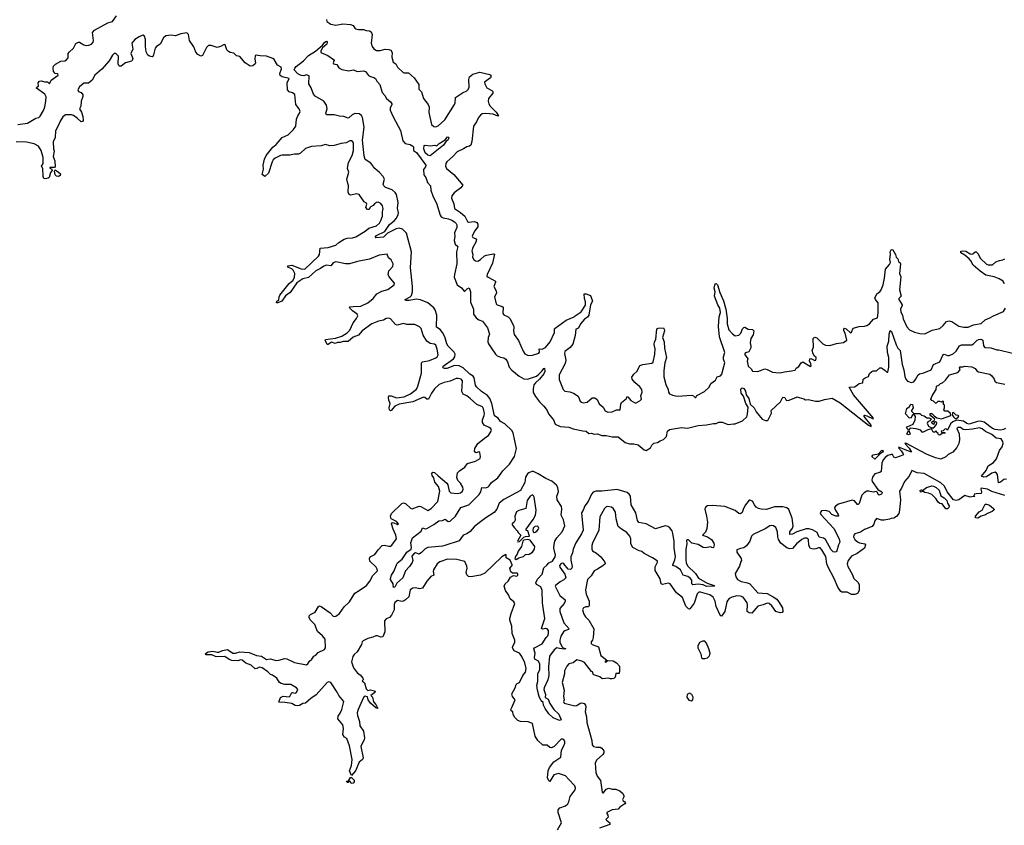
# Model space of a CAD drawing. Extents: x 2029826 to 2248070, y 228728 to 402406.
# Tile 151 of 256: x 2099325 to 2110691, y 308307 to 317604. Entities that reach past the tile are written whole.
import ezdxf

# ---------------------------------------------------------------- set-up
doc = ezdxf.new("R2010")
doc.units = 0

msp = doc.modelspace()

# ---------------------------------------------------------------- linework, layer by layer
at = {"layer": '0CON10XD'}
for points in [[(2099305, 316395), (2099415, 316409), (2099511, 316469), (2099545, 316477), (2099561, 316489), (2099599, 316555), (2099615, 316600), (2099627, 316665), (2099629, 316715), (2099615, 316745), (2099520, 316815), (2099522, 316825), (2099542, 316838), (2099540, 316875), (2099555, 316894), (2099575, 316898), (2099615, 316886), (2099645, 316887), (2099665, 316868), (2099675, 316873), (2099690, 316905), (2099768, 316965), (2099765, 316978), (2099735, 316983), (2099716, 317005), (2099710, 317045), (2099714, 317066), (2099740, 317090), (2099800, 317125), (2099845, 317129), (2099865, 317141), (2099886, 317165), (2099886, 317214), (2099895, 317230), (2099946, 317275), (2099975, 317329), (2100005, 317344), (2100015, 317346), (2100064, 317315), (2100095, 317307), (2100125, 317310), (2100155, 317323), (2100173, 317345), (2100178, 317365), (2100165, 317455), (2100188, 317485), (2100343, 317567), (2100395, 317585), (2100443, 317647)], [(2102865, 317605), (2102871, 317585), (2102915, 317554), (2102975, 317542), (2103055, 317555), (2103145, 317550), (2103176, 317536), (2103192, 317505), (2103207, 317497), (2103235, 317490), (2103295, 317492), (2103325, 317478), (2103365, 317475), (2103382, 317465), (2103395, 317435), (2103383, 317335), (2103394, 317295), (2103415, 317266), (2103445, 317247), (2103485, 317249), (2103545, 317263), (2103585, 317262), (2103611, 317251), (2103626, 317226), (2103622, 317172), (2103637, 317115), (2103666, 317096), (2103687, 317055), (2103750, 316995), (2103765, 316990), (2103812, 316992), (2103880, 316935), (2103932, 316855), (2103934, 316804), (2103965, 316772), (2103985, 316694), (2104040, 316625), (2104051, 316595), (2104047, 316535), (2104080, 316395), (2104105, 316370), (2104125, 316368), (2104155, 316379), (2104231, 316449), (2104343, 316625), (2104351, 316645), (2104356, 316705), (2104435, 316761), (2104487, 316783), (2104502, 316798), (2104512, 316825), (2104509, 316915), (2104519, 316945), (2104554, 316976), (2104635, 316998), (2104752, 316972), (2104765, 316965), (2104769, 316955), (2104761, 316935), (2104691, 316885), (2104694, 316864), (2104718, 316818), (2104775, 316788), (2104786, 316775), (2104785, 316755), (2104738, 316695), (2104733, 316665), (2104739, 316635), (2104755, 316608), (2104826, 316536), (2104854, 316495), (2104845, 316490), (2104792, 316512), (2104705, 316521), (2104665, 316516), (2104645, 316504), (2104621, 316475), (2104597, 316425), (2104563, 316375), (2104543, 316197), (2104533, 316155), (2104516, 316144), (2104485, 316138), (2104448, 316112), (2104375, 316081), (2104326, 316025), (2104254, 315965), (2104244, 315945), (2104240, 315915), (2104251, 315885), (2104335, 315819), (2104442, 315695), (2104416, 315665), (2104340, 315605), (2104315, 315572), (2104311, 315545), (2104335, 315478), (2104346, 315425), (2104415, 315378), (2104463, 315335), (2104495, 315274), (2104505, 315269), (2104575, 315276), (2104602, 315262), (2104614, 315245), (2104612, 315215), (2104575, 315163), (2104550, 315105), (2104555, 315090), (2104585, 315080), (2104597, 315065), (2104592, 315035), (2104557, 314975), (2104546, 314935), (2104554, 314895), (2104553, 314865), (2104568, 314835), (2104585, 314822), (2104615, 314818), (2104645, 314835), (2104692, 314878), (2104712, 314888), (2104794, 314904), (2104805, 314897), (2104781, 314795), (2104722, 314665), (2104719, 314645), (2104731, 314631), (2104817, 314585), (2104818, 314575), (2104800, 314525), (2104827, 314477), (2104830, 314450), (2104806, 314405), (2104827, 314327), (2104835, 314312), (2104896, 314296), (2104905, 314288), (2104902, 314215), (2104915, 314200), (2104965, 314176), (2104983, 314155), (2105025, 314075), (2105029, 314055), (2105024, 314014), (2105033, 313973), (2105082, 313902), (2105135, 313779), (2105158, 313748), (2105195, 313728), (2105245, 313731), (2105316, 313755), (2105326, 313766), (2105320, 313805), (2105355, 313802), (2105395, 313822), (2105448, 313885), (2105497, 313993), (2105499, 314035), (2105505, 314046), (2105633, 314137), (2105724, 314175), (2105736, 314185), (2105805, 314232), (2105855, 314309), (2105857, 314347), (2105843, 314385), (2105841, 314439), (2105865, 314441), (2105915, 314421), (2105937, 314355), (2105914, 314315), (2105894, 314195), (2105878, 314172), (2105845, 314149), (2105800, 314095), (2105776, 314044), (2105745, 314032), (2105739, 313961), (2105709, 313861), (2105679, 313821), (2105619, 313775), (2105614, 313753), (2105628, 313675), (2105623, 313635), (2105553, 313505), (2105553, 313453), (2105600, 313335), (2105619, 313319), (2105675, 313310), (2105716, 313296), (2105770, 313260), (2105795, 313203), (2105809, 313189), (2105831, 313181), (2105875, 313190), (2105935, 313240), (2105965, 313241), (2105990, 313220), (2106015, 313171), (2106062, 313132), (2106082, 313092), (2106115, 313073), (2106165, 313080), (2106215, 313102), (2106255, 313100), (2106264, 313166), (2106272, 313185), (2106328, 313232), (2106335, 313250), (2106345, 313250), (2106379, 313209), (2106435, 313180), (2106485, 313204), (2106504, 313225), (2106496, 313264), (2106510, 313305), (2106505, 313335), (2106485, 313369), (2106425, 313416), (2106396, 313455), (2106392, 313478), (2106415, 313512), (2106451, 313549), (2106485, 313612), (2106520, 313625), (2106621, 313639), (2106639, 313651), (2106657, 313743), (2106662, 313805), (2106648, 313855), (2106654, 313885), (2106668, 313912)], [(2102385, 309724), (2102315, 309730), (2102335, 309783), (2102365, 309796), (2102435, 309788), (2102448, 309802), (2102465, 309839), (2102475, 309841), (2102505, 309833), (2102519, 309841), (2102536, 309875), (2102522, 309895), (2102455, 309931), (2102385, 309931), (2102345, 309942), (2102326, 309956), (2102293, 310005), (2102245, 310038), (2102219, 310048), (2102189, 310078), (2102125, 310123), (2102095, 310132), (2102064, 310115), (2102045, 310113), (2101997, 310157), (2101935, 310177), (2101892, 310212), (2101875, 310215), (2101845, 310205), (2101775, 310208), (2101745, 310219), (2101695, 310257), (2101595, 310250), (2101545, 310275), (2101478, 310275), (2101467, 310285), (2101469, 310291), (2101502, 310308), (2101555, 310316), (2101605, 310305), (2101625, 310304), (2101665, 310323), (2101725, 310337), (2101785, 310294), (2101815, 310295), (2101865, 310310), (2101975, 310300), (2102058, 310268), (2102115, 310259), (2102175, 310221), (2102215, 310227), (2102285, 310209), (2102317, 310213), (2102386, 310234), (2102409, 310229), (2102496, 310186), (2102635, 310161), (2102651, 310169), (2102669, 310201), (2102696, 310225), (2102721, 310259), (2102745, 310272), (2102770, 310300), (2102844, 310335), (2102854, 310355), (2102850, 310455), (2102819, 310495), (2102761, 310545), (2102733, 310625), (2102679, 310679), (2102665, 310705), (2102666, 310723), (2102681, 310739), (2102735, 310768), (2102775, 310834), (2102785, 310840), (2102805, 310834), (2102908, 310758), (2102945, 310721), (2102955, 310716), (2102975, 310720), (2103015, 310751), (2103072, 310828), (2103131, 310885), (2103194, 310986), (2103245, 311015), (2103329, 311075), (2103366, 311125), (2103400, 311190), (2103456, 311245), (2103453, 311265), (2103439, 311285), (2103368, 311355), (2103363, 311385), (2103370, 311405), (2103425, 311434), (2103462, 311485), (2103511, 311535), (2103535, 311540), (2103585, 311530), (2103605, 311530), (2103621, 311539), (2103675, 311615), (2103667, 311657), (2103635, 311726), (2103617, 311785), (2103625, 311798), (2103635, 311800), (2103685, 311778), (2103698, 311785), (2103674, 311815), (2103614, 311844), (2103604, 311875), (2103616, 311905), (2103735, 312020), (2103755, 312027), (2103779, 312019), (2103835, 311967), (2103855, 311959), (2103935, 311991), (2103955, 311987), (2104035, 311940), (2104075, 311964), (2104153, 312045), (2104174, 312165), (2104159, 312219), (2104116, 312266), (2104105, 312318), (2104086, 312345), (2104084, 312366), (2104095, 312382), (2104115, 312378), (2104155, 312341), (2104256, 312255), (2104268, 312235), (2104284, 312165), (2104303, 312145), (2104375, 312135), (2104415, 312145), (2104437, 312163), (2104446, 312185), (2104440, 312210), (2104415, 312254), (2104384, 312285), (2104370, 312320), (2104379, 312375), (2104402, 312398), (2104465, 312439), (2104496, 312484), (2104585, 312510), (2104639, 312541), (2104646, 312565), (2104635, 312609), (2104625, 312616), (2104595, 312607), (2104582, 312612), (2104575, 312625), (2104579, 312655), (2104615, 312712), (2104705, 312786), (2104737, 312805), (2104769, 312855), (2104772, 312865), (2104763, 312885), (2104745, 312899), (2104686, 312925), (2104668, 312955), (2104667, 312985), (2104687, 313035), (2104690, 313060), (2104679, 313115), (2104666, 313135), (2104602, 313162), (2104525, 313234), (2104485, 313263), (2104445, 313282), (2104430, 313315), (2104436, 313436), (2104420, 313455), (2104385, 313464), (2104365, 313462), (2104295, 313431), (2104224, 313416), (2104166, 313394), (2104115, 313343), (2104078, 313295), (2104045, 313225), (2104026, 313225), (2104003, 313243), (2103985, 313247), (2103865, 313195), (2103705, 313169), (2103654, 313146), (2103615, 313096), (2103605, 313091), (2103595, 313102), (2103589, 313125), (2103600, 313175), (2103588, 313215), (2103583, 313247), (2103588, 313262), (2103615, 313262), (2103675, 313241), (2103765, 313253), (2103835, 313285), (2103905, 313342), (2103921, 313375), (2103963, 313525), (2103964, 313645), (2103976, 313655), (2104055, 313671), (2104127, 313703), (2104145, 313715), (2104154, 313735), (2104143, 313803), (2104129, 313849), (2104115, 313859), (2104065, 313867), (2104024, 313894), (2103983, 313963), (2103959, 314039), (2103941, 314061), (2103885, 314085), (2103795, 314086), (2103755, 314098), (2103681, 314079), (2103665, 314086), (2103605, 314152), (2103585, 314158), (2103555, 314154), (2103524, 314136), (2103466, 314126), (2103390, 314095), (2103278, 314012), (2103236, 313964), (2103175, 313939), (2103115, 313892), (2103060, 313890), (2103025, 313878), (2102995, 313878), (2102965, 313869), (2102925, 313881), (2102885, 313856), (2102875, 313857), (2102851, 313905), (2102855, 313915), (2102971, 313929), (2103045, 313953), (2103105, 313989), (2103135, 314022), (2103174, 314105), (2103214, 314155), (2103228, 314185), (2103220, 314205), (2103165, 314243), (2103136, 314275), (2103131, 314285), (2103138, 314292), (2103175, 314293), (2103265, 314298), (2103342, 314335), (2103404, 314385), (2103448, 314442), (2103505, 314473), (2103575, 314490), (2103646, 314545), (2103652, 314565), (2103589, 314635), (2103578, 314665), (2103588, 314705), (2103631, 314755), (2103638, 314788), (2103615, 314832), (2103582, 314855), (2103568, 314898), (2103475, 314886), (2103365, 314841), (2103225, 314814), (2103133, 314787), (2103085, 314786), (2102975, 314811), (2102945, 314798), (2102915, 314762), (2102865, 314772), (2102835, 314759), (2102798, 314732), (2102745, 314707), (2102660, 314630), (2102595, 314613), (2102525, 314567), (2102447, 314455), (2102392, 314418), (2102351, 314355), (2102305, 314336), (2102288, 314338), (2102292, 314355), (2102315, 314367), (2102320, 314405), (2102329, 314425), (2102435, 314558), (2102482, 314598), (2102498, 314632), (2102500, 314675), (2102483, 314713), (2102468, 314728), (2102429, 314745), (2102421, 314755), (2102422, 314765), (2102467, 314773), (2102575, 314730), (2102615, 314727), (2102776, 314874), (2102785, 314895), (2102795, 314966), (2102885, 314977), (2102975, 315003), (2103008, 315032), (2103070, 315070), (2103105, 315082), (2103165, 315085), (2103205, 315098), (2103314, 315165), (2103355, 315199), (2103445, 315227), (2103477, 315255), (2103495, 315285), (2103513, 315335), (2103512, 315385), (2103520, 315425), (2103515, 315455), (2103495, 315484), (2103465, 315499), (2103444, 315496), (2103420, 315480), (2103405, 315458), (2103371, 315439), (2103358, 315415), (2103340, 315415), (2103320, 315435), (2103332, 315475), (2103328, 315485), (2103301, 315501), (2103245, 315587), (2103215, 315594), (2103145, 315580), (2103128, 315588), (2103118, 315615), (2103119, 315689), (2103112, 315712), (2103100, 315765), (2103124, 315845), (2103111, 315885), (2103112, 315915), (2103122, 315955), (2103164, 316035), (2103179, 316095), (2103178, 316175), (2103170, 316195), (2103155, 316206), (2103135, 316206), (2103095, 316184), (2103035, 316176), (2102957, 316153), (2102905, 316149), (2102855, 316164), (2102805, 316149), (2102695, 316140), (2102625, 316118), (2102565, 316063), (2102545, 316053), (2102497, 316053), (2102445, 316039), (2102355, 316042), (2102335, 316037), (2102275, 316006), (2102253, 315985), (2102239, 315962), (2102197, 315833), (2102155, 315794), (2102126, 315816), (2102141, 315879), (2102135, 315925), (2102152, 315995), (2102171, 316035), (2102248, 316132), (2102285, 316162), (2102355, 316243), (2102425, 316277), (2102487, 316335), (2102512, 316375), (2102520, 316455), (2102534, 316495), (2102556, 316524), (2102561, 316545), (2102553, 316575), (2102514, 316625), (2102502, 316742), (2102475, 316761), (2102435, 316770), (2102418, 316795), (2102413, 316875), (2102434, 316925), (2102354, 316944), (2102331, 316961), (2102329, 316985), (2102348, 317038), (2102345, 317055), (2102300, 317080), (2102263, 317145), (2102248, 317158), (2102175, 317184), (2102102, 317188), (2102056, 317194), (2102045, 317186), (2102041, 317149), (2102047, 317107), (2102042, 317095), (2102015, 317071), (2101985, 317069), (2101928, 317108), (2101865, 317178), (2101826, 317186), (2101799, 317219), (2101755, 317226), (2101735, 317237), (2101717, 317257), (2101697, 317315), (2101685, 317318), (2101645, 317294), (2101605, 317282), (2101535, 317308), (2101506, 317305), (2101483, 317285), (2101435, 317192), (2101415, 317184), (2101383, 317203), (2101358, 317228), (2101335, 317291), (2101285, 317365), (2101274, 317435), (2101255, 317451), (2101185, 317442), (2101125, 317416), (2101075, 317426), (2101013, 317417), (2100985, 317396), (2100948, 317322), (2100905, 317295), (2100888, 317275), (2100866, 317184), (2100853, 317177), (2100825, 317182), (2100805, 317196), (2100785, 317235), (2100778, 317295), (2100778, 317375), (2100765, 317413), (2100745, 317426), (2100705, 317408), (2100655, 317375), (2100621, 317335), (2100630, 317265), (2100610, 317215), (2100631, 317155), (2100625, 317133), (2100615, 317125), (2100545, 317108), (2100495, 317068), (2100475, 317068), (2100462, 317095), (2100464, 317185), (2100436, 317215), (2100415, 317214), (2100396, 317195), (2100359, 317131), (2100275, 317035), (2100192, 316965), (2100163, 316907), (2100118, 316872), (2100065, 316870)], [(2108242, 311852), (2108202, 311952), (2108179, 311969), (2108135, 311981), (2108037, 311983), (2107945, 311951), (2107885, 311954), (2107855, 311962), (2107828, 311978), (2107806, 312005), (2107785, 312047), (2107755, 312060), (2107745, 312060), (2107705, 312006), (2107680, 311965), (2107663, 311917), (2107645, 311901), (2107625, 311906), (2107585, 311939), (2107465, 311985), (2107323, 311997), (2107265, 311993), (2107245, 311983), (2107232, 311955), (2107255, 311875), (2107265, 311805), (2107258, 311732), (2107240, 311690), (2107208, 311655), (2107265, 311636), (2107311, 311605), (2107336, 311564), (2107340, 311545), (2107335, 311513), (2107325, 311510), (2107295, 311522), (2107245, 311508), (2107215, 311515), (2107155, 311546), (2107083, 311563), (2107045, 311600), (2107030, 311600), (2107024, 311595), (2107026, 311556), (2107015, 311495), (2107013, 311375), (2107018, 311335), (2107033, 311303), (2107125, 311215), (2107160, 311160), (2107260, 311100), (2107342, 311075), (2107346, 311065), (2107255, 311063), (2107215, 311081), (2107155, 311089), (2107094, 311084), (2107085, 311095), (2107082, 311135), (2107070, 311155), (2107038, 311178), (2106985, 311193), (2106953, 311255), (2106899, 311295), (2106866, 311305), (2106864, 311314), (2106889, 311371), (2106896, 311406), (2106878, 311505), (2106881, 311585), (2106866, 311676), (2106857, 311705), (2106831, 311741), (2106807, 311757), (2106775, 311762), (2106665, 311730), (2106555, 311785), (2106473, 311803), (2106458, 311825), (2106437, 311915), (2106383, 312005), (2106377, 312105), (2106360, 312130), (2106337, 312147), (2106222, 312182), (2106045, 312164), (2105975, 312164), (2105945, 312153), (2105925, 312129), (2105888, 312045), (2105848, 311995), (2105830, 311945), (2105809, 311915), (2105828, 311715), (2105811, 311669), (2105745, 311568), (2105714, 311495), (2105707, 311453), (2105689, 311405), (2105686, 311366), (2105701, 311295), (2105699, 311275), (2105682, 311258), (2105655, 311263), (2105605, 311325), (2105595, 311331), (2105575, 311327), (2105557, 311305), (2105559, 311285), (2105619, 311205), (2105628, 311165), (2105605, 311140), (2105563, 311117), (2105510, 311075), (2105507, 311065), (2105561, 310961), (2105620, 310910), (2105623, 310895), (2105612, 310868), (2105562, 310808), (2105561, 310775), (2105605, 310645), (2105669, 310575), (2105661, 310565), (2105617, 310553), (2105601, 310539), (2105572, 310488), (2105560, 310445), (2105562, 310422), (2105582, 310372), (2105597, 310357), (2105628, 310345), (2105615, 310338), (2105555, 310346), (2105525, 310356), (2105495, 310334), (2105442, 310258), (2105429, 310135), (2105434, 310035), (2105422, 309985), (2105380, 309895), (2105376, 309875), (2105395, 309815), (2105391, 309781), (2105425, 309764), (2105444, 309714), (2105492, 309642), (2105549, 309589), (2105577, 309525), (2105555, 309516), (2105485, 309547), (2105435, 309594), (2105390, 309655), (2105371, 309695), (2105366, 309726), (2105345, 309745), (2105321, 309795), (2105302, 309868), (2105295, 309925), (2105307, 309965), (2105308, 310055), (2105328, 310105), (2105329, 310165), (2105315, 310200), (2105272, 310225), (2105268, 310245), (2105276, 310295), (2105261, 310345), (2105266, 310355), (2105357, 310403), (2105401, 310475), (2105421, 310495), (2105429, 310521), (2105428, 310555), (2105415, 310573), (2105395, 310578), (2105362, 310572), (2105348, 310578), (2105388, 310692), (2105372, 310795), (2105361, 310875), (2105357, 311015), (2105339, 311059), (2105292, 311085), (2105282, 311105), (2105303, 311147), (2105356, 311205), (2105375, 311280), (2105411, 311308), (2105435, 311337), (2105475, 311357), (2105505, 311405), (2105510, 311425), (2105492, 311505), (2105493, 311547), (2105502, 311585), (2105525, 311625), (2105588, 311695), (2105619, 311765), (2105603, 311833), (2105574, 311885), (2105583, 311955), (2105578, 311985), (2105531, 312065), (2105527, 312105), (2105544, 312156), (2105536, 312206), (2105522, 312232), (2105469, 312279), (2105398, 312308), (2105311, 312365), (2105255, 312391), (2105235, 312391), (2105204, 312376), (2105188, 312362), (2105165, 312325), (2105155, 312265), (2105105, 312171), (2104915, 312067), (2104860, 312025), (2104833, 311957), (2104804, 311916), (2104705, 311856), (2104615, 311786), (2104570, 311750), (2104525, 311697), (2104485, 311670), (2104445, 311655), (2104399, 311591), (2104232, 311538), (2104205, 311530), (2104035, 311514), (2104004, 311496), (2103965, 311457), (2103935, 311436), (2103895, 311451), (2103875, 311441), (2103853, 311415), (2103862, 311365), (2103855, 311339), (2103824, 311295), (2103777, 311245), (2103746, 311165), (2103680, 311100), (2103656, 311055), (2103642, 311052), (2103636, 311095), (2103605, 311143), (2103604, 311155), (2103617, 311195), (2103646, 311245), (2103675, 311315), (2103688, 311335), (2103741, 311379), (2103795, 311458), (2103845, 311495), (2103848, 311515), (2103842, 311568), (2103860, 311625), (2103960, 311700), (2103975, 311739), (2104005, 311730), (2104025, 311734), (2104105, 311778), (2104165, 311819), (2104205, 311826), (2104235, 311839), (2104272, 311812), (2104295, 311818), (2104355, 311875), (2104416, 311974), (2104509, 312005), (2104630, 312125), (2104647, 312155), (2104660, 312205), (2104705, 312203), (2104732, 312215), (2104745, 312226), (2104770, 312265), (2104845, 312318), (2104901, 312399), (2104980, 312475), (2105037, 312565), (2105059, 312655), (2105041, 312745), (2105022, 312835), (2105006, 312865), (2104925, 312939), (2104875, 312969), (2104850, 313005), (2104805, 313033), (2104775, 313175), (2104754, 313234), (2104725, 313266), (2104655, 313313), (2104597, 313367), (2104586, 313385), (2104570, 313470), (2104559, 313489), (2104521, 313515), (2104445, 313585), (2104398, 313608), (2104345, 313612), (2104255, 313580), (2104229, 313579), (2104214, 313585), (2104210, 313595), (2104215, 313605), (2104331, 313689), (2104350, 313715), (2104351, 313745), (2104342, 313768), (2104270, 313835), (2104255, 313864), (2104232, 313945), (2104205, 313995), (2104178, 314028), (2104135, 314055), (2104141, 314195), (2104120, 314255), (2104105, 314278), (2104035, 314337), (2103952, 314372), (2103902, 314378), (2103822, 314362), (2103780, 314365), (2103774, 314374), (2103833, 314407), (2103847, 314423), (2103859, 314465), (2103861, 314525), (2103837, 314745), (2103848, 314925), (2103789, 315139), (2103745, 315188), (2103705, 315199), (2103670, 315190), (2103570, 315140), (2103524, 315095), (2103436, 315086), (2103427, 315095), (2103444, 315115), (2103540, 315160), (2103595, 315240), (2103649, 315281), (2103675, 315315), (2103695, 315355), (2103699, 315375), (2103688, 315428), (2103694, 315495), (2103674, 315585), (2103661, 315611), (2103625, 315642), (2103548, 315668), (2103528, 315685), (2103520, 315705), (2103535, 315765), (2103522, 315795), (2103480, 315840), (2103425, 315888), (2103377, 315947), (2103315, 315990), (2103303, 316033), (2103284, 316215), (2103302, 316362), (2103281, 316475), (2103270, 316500), (2103245, 316519), (2103195, 316522), (2103162, 316508), (2103125, 316471), (2103115, 316468), (2103065, 316487), (2103015, 316489), (2102955, 316506), (2102866, 316506), (2102861, 316525), (2102875, 316575), (2102868, 316618), (2102835, 316665), (2102735, 316722), (2102715, 316744), (2102688, 316818), (2102661, 316865), (2102668, 316955), (2102635, 316968), (2102605, 316958), (2102575, 316959), (2102535, 316978), (2102495, 317025), (2102500, 317045), (2102515, 317065), (2102601, 317129), (2102658, 317192), (2102740, 317240), (2102821, 317309), (2102847, 317345), (2102865, 317355), (2102876, 317345), (2102870, 317320), (2102820, 317280), (2102802, 317245), (2102802, 317225), (2102881, 317191), (2102946, 317145), (2102956, 317134), (2102943, 317105), (2102948, 317095), (2102985, 317086), (2103010, 317050), (2103045, 317030), (2103125, 317014), (2103175, 317024), (2103225, 317005), (2103293, 317013), (2103318, 317008), (2103352, 316962), (2103375, 316948), (2103415, 316938), (2103431, 316925), (2103446, 316895), (2103482, 316855), (2103508, 316765), (2103539, 316729), (2103558, 316695), (2103606, 316655), (2103620, 316635), (2103620, 316625), (2103601, 316585), (2103601, 316561), (2103635, 316484), (2103720, 316325), (2103748, 316205), (2103775, 316177), (2103834, 316164), (2103864, 316145), (2103870, 316135), (2103870, 316095), (2103905, 316072), (2104015, 315925), (2104009, 315905), (2103985, 315875), (2103990, 315815), (2104014, 315784), (2104032, 315725), (2104067, 315687), (2104070, 315635), (2104098, 315558), (2104135, 315485), (2104177, 315347), (2104191, 315331), (2104215, 315316), (2104275, 315307), (2104315, 315292), (2104345, 315272), (2104365, 315251), (2104373, 315235), (2104372, 315205), (2104346, 315145), (2104349, 315105), (2104342, 315055), (2104353, 315015), (2104381, 314985), (2104366, 314925), (2104371, 314785), (2104344, 314665), (2104342, 314632), (2104374, 314544), (2104425, 314508), (2104455, 314470), (2104465, 314472), (2104495, 314501), (2104515, 314508), (2104530, 314465), (2104528, 314345), (2104562, 314265), (2104565, 314205), (2104595, 314163), (2104625, 314142), (2104666, 314126), (2104725, 314048), (2104749, 313975), (2104731, 313935), (2104729, 313885), (2104735, 313862), (2104769, 313819)], [(2100065, 316870), (2100015, 316831), (2099997, 316795), (2100005, 316774), (2100035, 316763), (2100056, 316736), (2100054, 316716), (2100033, 316665), (2100032, 316608), (2100017, 316575), (2100038, 316538), (2100056, 316486), (2100059, 316441), (2100051, 316429), (2100035, 316424), (2099988, 316468), (2099945, 316499), (2099925, 316505), (2099855, 316505), (2099825, 316485), (2099793, 316435), (2099775, 316385), (2099740, 316320), (2099735, 316245), (2099710, 316195), (2099716, 316115), (2099724, 316085), (2099713, 316025), (2099732, 315975), (2099736, 315904), (2099725, 315898), (2099675, 315900), (2099675, 315890), (2099698, 315878), (2099700, 315865), (2099681, 315839), (2099665, 315783), (2099655, 315774), (2099625, 315769), (2099605, 315772), (2099596, 315795), (2099594, 315885), (2099577, 315915), (2099596, 315944), (2099597, 316015), (2099574, 316094), (2099544, 316145), (2099493, 316173), (2099405, 316192), (2099285, 316195)], [(2104065, 316034), (2104035, 316041), (2104005, 316069), (2103990, 316115), (2103995, 316154), (2104005, 316158), (2104065, 316148), (2104116, 316156), (2104142, 316148), (2104168, 316175), (2104235, 316218), (2104265, 316252), (2104275, 316250), (2104277, 316235), (2104266, 316215), (2104249, 316201), (2104218, 316155), (2104065, 316034)], [(2099775, 315794), (2099749, 315799), (2099735, 315815), (2099728, 315855), (2099735, 315870), (2099775, 315846), (2099796, 315825), (2099794, 315805), (2099775, 315794)], [(2106668, 313912), (2106681, 314035), (2106696, 314044), (2106755, 314050), (2106765, 314032), (2106768, 314015), (2106744, 313935), (2106766, 313886), (2106767, 313815), (2106790, 313705), (2106771, 313645), (2106760, 313555), (2106762, 313482), (2106784, 313394), (2106810, 313335), (2106813, 313305), (2106827, 313287), (2106860, 313270), (2106915, 313259), (2107085, 313270), (2107103, 313263), (2107123, 313243), (2107130, 313245), (2107141, 313269), (2107230, 313315), (2107285, 313364), (2107305, 313404), (2107356, 313445), (2107377, 313483), (2107416, 313495), (2107429, 313515), (2107455, 313603), (2107465, 313645), (2107450, 313685), (2107448, 313715), (2107464, 313765), (2107404, 313945), (2107392, 314065), (2107400, 314175), (2107416, 314225), (2107407, 314275), (2107384, 314314), (2107345, 314415), (2107352, 314465), (2107341, 314505), (2107354, 314555), (2107365, 314560), (2107379, 314545), (2107406, 314455), (2107450, 314360), (2107476, 314265), (2107490, 314155), (2107492, 314095), (2107512, 314025), (2107555, 313978), (2107585, 313956), (2107625, 313962), (2107648, 313988), (2107669, 314035), (2107685, 314053), (2107695, 314055), (2107735, 314033), (2107785, 314028), (2107798, 314015), (2107791, 313969), (2107766, 313925), (2107758, 313875), (2107766, 313836), (2107763, 313817), (2107740, 313770), (2107705, 313759), (2107692, 313745), (2107729, 313689), (2107724, 313665), (2107734, 313605), (2107767, 313575), (2107785, 313548), (2107846, 313546), (2107925, 313574), (2107955, 313569), (2108015, 313537), (2108055, 313532), (2108105, 313529), (2108155, 313542), (2108235, 313551), (2108275, 313560), (2108288, 313582), (2108318, 313602), (2108346, 313644), (2108365, 313654), (2108455, 313600), (2108462, 313608), (2108459, 313635), (2108442, 313665), (2108445, 313689), (2108456, 313694), (2108505, 313670), (2108514, 313676), (2108520, 313695), (2108519, 313705), (2108500, 313720), (2108485, 313748), (2108473, 313787), (2108490, 313825), (2108484, 313925), (2108494, 313936), (2108505, 313939), (2108525, 313931), (2108595, 313864), (2108625, 313849), (2108675, 313844), (2108755, 313866), (2108835, 313878), (2108873, 313907), (2108852, 313985), (2108837, 314015), (2108837, 314033), (2108845, 314044), (2108865, 314036), (2108915, 313991), (2108925, 313998), (2108945, 314044), (2109016, 314064), (2109075, 314066), (2109102, 314075), (2109133, 314095), (2109181, 314149), (2109225, 314164), (2109235, 314220), (2109233, 314335), (2109203, 314375), (2109197, 314395), (2109224, 314445), (2109255, 314462), (2109270, 314485), (2109293, 314545), (2109307, 314623), (2109320, 314725), (2109365, 314779), (2109376, 314804), (2109369, 314835), (2109378, 314895), (2109372, 314925), (2109385, 314947), (2109395, 314952), (2109405, 314947), (2109434, 314894), (2109443, 314865), (2109461, 314845), (2109470, 314815), (2109487, 314797), (2109491, 314785), (2109482, 314675), (2109498, 314635), (2109480, 314485), (2109499, 314415), (2109475, 314385), (2109473, 314375), (2109510, 314315), (2109511, 314305), (2109492, 314265), (2109495, 314228), (2109514, 314195), (2109525, 314153), (2109565, 314061), (2109595, 314026), (2109655, 313999), (2109715, 313984), (2109775, 313979), (2109858, 314022), (2109945, 314039), (2109985, 314075), (2110025, 314121), (2110055, 314130), (2110085, 314121), (2110165, 314069), (2110225, 314054), (2110275, 314054), (2110336, 314084), (2110425, 314099), (2110468, 314142), (2110525, 314162), (2110565, 314188), (2110682, 314235), (2110706, 314274)], [(2110695, 314558), (2110685, 314562), (2110676, 314586), (2110633, 314615), (2110575, 314637), (2110477, 314657), (2110411, 314701), (2110330, 314770), (2110305, 314820), (2110285, 314845), (2110236, 314886), (2110187, 314915), (2110188, 314932), (2110205, 314937), (2110245, 314932), (2110295, 314903), (2110315, 314899), (2110328, 314902), (2110355, 314926), (2110365, 314924), (2110386, 314905), (2110415, 314849), (2110485, 314782), (2110505, 314774), (2110556, 314774), (2110592, 314808), (2110636, 314824), (2110675, 314831), (2110695, 314844)], [(2104769, 313819), (2104816, 313745), (2104837, 313725), (2104875, 313708), (2104915, 313700), (2104935, 313685), (2104956, 313655), (2104975, 313595), (2105005, 313560), (2105089, 313489), (2105145, 313460), (2105185, 313455), (2105290, 313490), (2105318, 313512), (2105358, 313552), (2105375, 313579), (2105385, 313582), (2105386, 313545), (2105375, 313516), (2105326, 313455), (2105278, 313415), (2105261, 313389), (2105251, 313345), (2105253, 313303), (2105279, 313255), (2105325, 313195), (2105376, 313146), (2105414, 313095), (2105428, 313055), (2105486, 312986), (2105507, 312935), (2105565, 312909), (2105665, 312902), (2105715, 312883), (2105825, 312858), (2105865, 312854), (2105895, 312828), (2105925, 312831), (2105955, 312820), (2105995, 312823), (2106045, 312805), (2106095, 312806), (2106165, 312790), (2106235, 312790), (2106315, 312726), (2106365, 312708), (2106415, 312710), (2106465, 312697), (2106535, 312640), (2106555, 312633), (2106605, 312662), (2106623, 312695), (2106645, 312718), (2106687, 312723), (2106718, 312745), (2106755, 312761), (2106790, 312795), (2106803, 312855), (2106827, 312873), (2106965, 312897), (2107035, 312891), (2107155, 312922), (2107255, 312929), (2107335, 312946), (2107365, 312946), (2107395, 312960), (2107435, 312960), (2107505, 312931), (2107565, 312941), (2107585, 312939), (2107667, 312973), (2107719, 313021), (2107728, 313052), (2107733, 313133), (2107706, 313175), (2107679, 313259), (2107655, 313295), (2107651, 313335), (2107655, 313349), (2107665, 313354), (2107685, 313348), (2107705, 313319), (2107710, 313275), (2107743, 313233), (2107756, 313166), (2107805, 313125), (2107825, 313079), (2107894, 312995), (2107935, 312978), (2107955, 312979), (2107965, 312986), (2108002, 313065), (2108001, 313095), (2108109, 313195), (2108133, 313247), (2108156, 313246), (2108174, 313214), (2108195, 313209), (2108286, 313244), (2108295, 313252), (2108375, 313228), (2108395, 313217), (2108431, 313221), (2108512, 313202), (2108555, 313200), (2108615, 313220), (2108705, 313236), (2108795, 313184), (2109015, 313008), (2109124, 312925), (2109155, 312910), (2109152, 312925), (2109074, 313024), (2109072, 313038), (2109075, 313042), (2109105, 313034), (2109175, 312998), (2109182, 313005), (2108951, 313275), (2108898, 313365), (2108961, 313369), (2108982, 313378), (2108995, 313392), (2109015, 313406), (2109058, 313415), (2109062, 313455), (2109085, 313473), (2109124, 313486), (2109135, 313520), (2109160, 313545), (2109175, 313551), (2109215, 313552), (2109255, 313588), (2109273, 313585), (2109317, 313557), (2109335, 313537), (2109345, 313538), (2109356, 313595), (2109358, 313705), (2109343, 313763), (2109338, 313835), (2109356, 313895), (2109361, 313975), (2109373, 314017), (2109387, 314005), (2109441, 313851), (2109463, 313813), (2109488, 313785), (2109511, 313625), (2109529, 313565), (2109542, 313485), (2109554, 313455), (2109575, 313432), (2109615, 313418), (2109645, 313426), (2109667, 313453), (2109695, 313504), (2109712, 313518), (2109762, 313528), (2109845, 313564), (2109875, 313626), (2109945, 313657), (2109985, 313740), (2109995, 313744), (2110035, 313729), (2110055, 313728), (2110101, 313749), (2110135, 313780), (2110175, 313842), (2110195, 313853), (2110315, 313852), (2110335, 313864), (2110376, 313905), (2110395, 313915), (2110418, 313918), (2110443, 313905), (2110452, 313842), (2110465, 313822), (2110535, 313819), (2110604, 313794), (2110626, 313796), (2110785, 313757)], [(2110703, 312887), (2110680, 312875), (2110645, 312868), (2110585, 312875), (2110554, 312885), (2110458, 312958), (2110412, 312972), (2110381, 312969), (2110285, 312936), (2110260, 312945), (2110221, 312971), (2110138, 312982), (2110097, 312963), (2110070, 312940), (2110035, 312868), (2110025, 312880), (2110008, 312882), (2109985, 312860), (2109960, 312855), (2109965, 312840), (2110005, 312840), (2110008, 312832), (2109975, 312830), (2109945, 312810), (2109932, 312812), (2109928, 312828), (2109912, 312842), (2109905, 312860), (2109887, 312843), (2109870, 312845), (2109852, 312882), (2109808, 312872), (2109745, 312842), (2109727, 312867), (2109675, 312884), (2109605, 312892), (2109590, 312865), (2109605, 312820), (2109585, 312812), (2109565, 312822), (2109583, 312865), (2109582, 312875), (2109563, 312895), (2109568, 312905), (2109640, 312935), (2109662, 312988), (2109667, 313025), (2109645, 313050), (2109628, 313035), (2109615, 313010), (2109604, 313004), (2109591, 313011), (2109552, 313055), (2109564, 313116), (2109595, 313142), (2109612, 313168), (2109632, 313165), (2109638, 313125), (2109618, 313095), (2109618, 313085), (2109648, 313058), (2109715, 313060), (2109735, 313040), (2109765, 313032), (2109795, 313008), (2109825, 313008), (2109848, 312998), (2109830, 312975), (2109807, 312963), (2109802, 312945), (2109821, 312911), (2109865, 312892), (2109886, 312904), (2109908, 312932), (2109912, 312952), (2109895, 312962), (2109882, 312958), (2109878, 312932), (2109858, 312945), (2109853, 312957), (2109865, 312970), (2109878, 312972), (2109888, 312995), (2109841, 313031), (2109834, 313044), (2109835, 313060), (2109855, 313060), (2109881, 313031), (2109911, 313011), (2109965, 312999), (2110072, 313038), (2110068, 313058), (2110038, 313088), (2110005, 313088), (2109993, 313103), (2110000, 313125), (2110000, 313155), (2109990, 313165), (2109990, 313195), (2109985, 313200), (2109965, 313192), (2109947, 313197), (2109925, 313198), (2109905, 313180), (2109895, 313180), (2109875, 313202), (2109855, 313208), (2109843, 313225), (2109859, 313265), (2109904, 313335), (2109909, 313375), (2109935, 313388), (2109954, 313406), (2109976, 313414), (2110010, 313445), (2110058, 313505), (2110156, 313534), (2110180, 313565), (2110173, 313585), (2110182, 313598), (2110213, 313597), (2110235, 313607), (2110315, 313597), (2110355, 313577), (2110372, 313552), (2110391, 313541), (2110525, 313512), (2110546, 313495), (2110575, 313457), (2110583, 313433), (2110599, 313419), (2110695, 313398)], [(2110135, 313000), (2110145, 313010), (2110155, 313010), (2110167, 313027), (2110157, 313037), (2110135, 313040), (2110105, 313070), (2110092, 313068), (2110090, 313045), (2110105, 313020), (2110125, 313000), (2110135, 313000)], [(2110715, 312300), (2110685, 312298), (2110645, 312266), (2110625, 312259), (2110611, 312355), (2110601, 312371), (2110585, 312381), (2110545, 312370), (2110485, 312329), (2110455, 312325), (2110426, 312335), (2110480, 312400), (2110505, 312454), (2110565, 312495), (2110599, 312535), (2110636, 312634), (2110666, 312675), (2110676, 312715), (2110675, 312737), (2110655, 312766), (2110595, 312775), (2110546, 312816), (2110475, 312851), (2110435, 312882), (2110405, 312894), (2110325, 312879), (2110245, 312872), (2110216, 312876), (2110185, 312899), (2110153, 312897), (2110144, 312885), (2110169, 312825), (2110172, 312755), (2110165, 312713), (2110143, 312667), (2110096, 312614), (2110043, 312585), (2110015, 312559), (2109958, 312532), (2109895, 312549), (2109792, 312592), (2109555, 312718), (2109543, 312715), (2109591, 312661), (2109620, 312615), (2109545, 312639), (2109475, 312672), (2109470, 312665), (2109499, 312628), (2109524, 312595), (2109528, 312585), (2109521, 312579), (2109435, 312547), (2109417, 312557), (2109399, 312585), (2109385, 312588), (2109345, 312573), (2109315, 312550), (2109294, 312525), (2109278, 312485), (2109269, 312391), (2109255, 312380), (2109195, 312365), (2109168, 312325), (2109162, 312295), (2109167, 312275), (2109232, 312182), (2109276, 312155), (2109282, 312145), (2109275, 312127), (2109245, 312117), (2109233, 312125), (2109227, 312147), (2109215, 312158), (2109175, 312153), (2109126, 312164), (2109105, 312162), (2109073, 312145), (2109045, 312118), (2109015, 312019), (2109005, 312008), (2108995, 312010), (2108961, 312051), (2108935, 312060), (2108777, 312015), (2108746, 311995), (2108730, 311975), (2108736, 311955), (2108773, 311893), (2108775, 311875), (2108745, 311875), (2108698, 311895), (2108670, 311930), (2108625, 311942), (2108582, 311938), (2108567, 311915), (2108574, 311895), (2108723, 311733), (2108784, 311615), (2108793, 311575), (2108777, 311543), (2108759, 311475), (2108751, 311465), (2108735, 311460), (2108715, 311463), (2108691, 311485), (2108627, 311607), (2108602, 311622), (2108555, 311631), (2108532, 311685), (2108475, 311718), (2108435, 311729), (2108405, 311729), (2108295, 311695), (2108245, 311668), (2108215, 311664), (2108215, 311695), (2108244, 311736), (2108254, 311765), (2108242, 311852)], [(2109195, 312534), (2109160, 312565), (2109178, 312582), (2109237, 312593), (2109275, 312632), (2109290, 312635), (2109292, 312625), (2109286, 312615), (2109256, 312594), (2109195, 312534)], [(2110695, 312112), (2110548, 312158), (2110495, 312188), (2110424, 312196), (2110418, 312185), (2110428, 312155), (2110424, 312136), (2110366, 312134), (2110345, 312128), (2110340, 312115), (2110350, 312100), (2110332, 312102), (2110295, 312095), (2110235, 312112), (2110165, 312065), (2110135, 312057), (2110104, 312064), (2110031, 312155), (2110001, 312221), (2109958, 312258), (2109765, 312367), (2109683, 312373), (2109625, 312400), (2109594, 312335), (2109537, 312275), (2109503, 312197), (2109481, 312165), (2109492, 312065), (2109482, 311945), (2109473, 311907), (2109445, 311869), (2109415, 311851), (2109385, 311849), (2109365, 311839), (2109305, 311827), (2109275, 311829), (2109215, 311848), (2109195, 311822), (2109185, 311782), (2109166, 311755), (2109075, 311721), (2109029, 311691), (2108965, 311672), (2108952, 311655), (2108951, 311635), (2108965, 311605), (2108995, 311579), (2109018, 311568), (2109081, 311555), (2109087, 311545), (2109078, 311505), (2108994, 311445), (2108925, 311415), (2108887, 311365), (2108875, 311325), (2108884, 311295), (2108936, 311206), (2108952, 311155), (2108999, 311115), (2109017, 311085), (2109017, 311015), (2108996, 310984), (2108965, 310969), (2108925, 310970), (2108875, 310996), (2108817, 310997), (2108802, 311005), (2108770, 311055), (2108728, 311155), (2108653, 311295), (2108643, 311325), (2108629, 311409), (2108585, 311487), (2108565, 311510), (2108545, 311510), (2108515, 311496), (2108485, 311492), (2108453, 311503), (2108436, 311535), (2108431, 311605), (2108415, 311622), (2108385, 311619), (2108355, 311604), (2108292, 311555), (2108245, 311501), (2108215, 311496), (2108179, 311509), (2108113, 311565), (2108085, 311605), (2108075, 311635), (2108071, 311695), (2108055, 311744), (2108025, 311763), (2108005, 311767), (2107985, 311762), (2107931, 311729), (2107790, 311665), (2107772, 311645), (2107754, 311585), (2107715, 311531), (2107685, 311511), (2107647, 311503), (2107604, 311485), (2107605, 311460), (2107654, 311385), (2107657, 311365), (2107651, 311351)], [(2110035, 311960), (2110015, 311960), (2109975, 312018), (2109945, 312021), (2109927, 312035), (2109899, 312078), (2109854, 312124), (2109815, 312142), (2109775, 312148), (2109755, 312160), (2109725, 312150), (2109720, 312175), (2109735, 312177), (2109745, 312170), (2109794, 312205), (2109855, 312225), (2109875, 312221), (2109903, 312205), (2109938, 312175), (2109958, 312108), (2109997, 312085), (2110027, 312057), (2110036, 312026), (2110056, 311994), (2110052, 311975), (2110035, 311960)], [(2105075, 311580), (2105095, 311582), (2105146, 311634), (2105165, 311642), (2105210, 311645), (2105190, 311705), (2105170, 311710), (2105172, 311725), (2105254, 311835), (2105278, 311885), (2105286, 311945), (2105263, 312093), (2105258, 312108), (2105245, 312120), (2105216, 312105), (2105184, 312055), (2105167, 311963), (2105085, 311942), (2105059, 311925), (2105041, 311875), (2105045, 311830), (2105033, 311807), (2105010, 311785), (2105010, 311775), (2105035, 311740), (2105066, 311706), (2105078, 311685), (2105110, 311655), (2105072, 311585), (2105075, 311580)], [(2107651, 311351), (2107634, 311296), (2107583, 311215), (2107591, 311175), (2107611, 311145), (2107655, 311121), (2107725, 311107), (2107755, 311094), (2107845, 310991), (2107955, 310983), (2108024, 310945), (2108064, 310915), (2108085, 310890), (2108129, 310815), (2108134, 310775), (2108125, 310764), (2108105, 310758), (2108055, 310774), (2108009, 310839), (2107975, 310868), (2107955, 310871), (2107909, 310851), (2107844, 310835), (2107775, 310757), (2107745, 310760), (2107724, 310775), (2107728, 310855), (2107723, 310875), (2107675, 310941), (2107645, 310952), (2107605, 310954), (2107545, 310940), (2107516, 310925), (2107499, 310905), (2107489, 310885), (2107465, 310775), (2107425, 310722), (2107415, 310725), (2107363, 310833), (2107355, 310895), (2107330, 310940), (2107292, 310965), (2107185, 310999), (2107165, 310998), (2107145, 310978), (2107109, 310871), (2107065, 310808), (2107055, 310802), (2107045, 310804), (2107016, 310835), (2106975, 310935), (2106905, 310991), (2106835, 311092), (2106815, 311101), (2106745, 311088), (2106731, 311095), (2106720, 311150), (2106659, 311249), (2106660, 311290), (2106689, 311345), (2106687, 311357), (2106674, 311366), (2106631, 311395), (2106534, 311444), (2106506, 311466), (2106475, 311475), (2106402, 311515), (2106380, 311555), (2106378, 311615), (2106367, 311645), (2106335, 311687), (2106273, 311723), (2106232, 311755), (2106210, 311845), (2106201, 311921), (2106181, 311961), (2106155, 311978), (2106105, 311986), (2106090, 311980), (2106076, 311965), (2106023, 311867), (2106009, 311715), (2105937, 311565), (2105929, 311535), (2105930, 311495), (2105939, 311475), (2105985, 311448), (2106035, 311404), (2106080, 311345), (2106083, 311325), (2106055, 311303), (2105995, 311262), (2105955, 311244), (2105922, 311188), (2105878, 311142), (2105855, 311025), (2105866, 310975), (2105897, 310895), (2105897, 310843), (2105891, 310829), (2105862, 310828), (2105835, 310818), (2105823, 310795), (2105836, 310745), (2105855, 310714), (2105895, 310675), (2105951, 310575), (2105944, 310476), (2105936, 310445), (2105920, 310425), (2105920, 310405), (2105935, 310394), (2106006, 310366), (2106033, 310265), (2106100, 310215), (2106083, 310197), (2106085, 310190), (2106098, 310192), (2106115, 310210), (2106177, 310207), (2106213, 310183), (2106248, 310145), (2106250, 310095), (2106245, 310060), (2106205, 310058), (2106198, 310015), (2106185, 310002), (2106165, 309996), (2106145, 309996), (2106124, 310006), (2106048, 309998), (2106021, 310021), (2105965, 310040), (2105950, 310045), (2105937, 310077), (2105924, 310084), (2105846, 310185), (2105815, 310202), (2105755, 310216), (2105715, 310181), (2105665, 310169), (2105639, 310145), (2105615, 310090), (2105614, 310055), (2105588, 309955), (2105610, 309865), (2105603, 309795), (2105610, 309755), (2105601, 309735), (2105612, 309715), (2105735, 309685), (2105755, 309689), (2105795, 309716), (2105815, 309721), (2105841, 309711), (2105857, 309695), (2105862, 309675), (2105852, 309615), (2105868, 309558), (2105870, 309495), (2105929, 309285), (2105934, 309234), (2105947, 309217), (2105985, 309209), (2106025, 309210), (2106046, 309196), (2106068, 309165), (2106068, 309145), (2106056, 309125), (2105985, 309059), (2105967, 309025), (2105975, 308915), (2105991, 308875), (2106030, 308825), (2106050, 308690), (2106055, 308682), (2106065, 308683), (2106095, 308724), (2106125, 308736), (2106165, 308724), (2106205, 308724), (2106254, 308704), (2106285, 308678), (2106302, 308645), (2106283, 308605), (2106291, 308591), (2106310, 308580), (2106317, 308565), (2106312, 308555), (2106253, 308517), (2106235, 308492), (2106165, 308486), (2106103, 308455), (2106101, 308445), (2106114, 308425), (2106118, 308402), (2106092, 308375), (2106098, 308365), (2106137, 308335), (2106137, 308315), (2106017, 308275)], [(2110385, 311851), (2110360, 311855), (2110360, 311875), (2110402, 311925), (2110436, 311945), (2110468, 312012), (2110485, 312014), (2110520, 312000), (2110566, 311965), (2110572, 311955), (2110568, 311945), (2110550, 311930), (2110495, 311907), (2110475, 311889), (2110424, 311876), (2110385, 311851)], [(2105265, 311688), (2105275, 311692), (2105295, 311702), (2105313, 311725), (2105317, 311735), (2105305, 311760), (2105272, 311755), (2105252, 311738), (2105247, 311715), (2105254, 311694), (2105265, 311688)], [(2105055, 311373), (2105086, 311394), (2105140, 311410), (2105165, 311432), (2105205, 311436), (2105245, 311458), (2105268, 311495), (2105272, 311525), (2105219, 311599), (2105185, 311604), (2105143, 311597), (2105132, 311588), (2105117, 311523), (2105079, 311471), (2105068, 311435), (2105052, 311418), (2105043, 311397), (2105040, 311385), (2105055, 311373)], [(2105535, 308255), (2105581, 308335), (2105540, 308455), (2105540, 308485), (2105561, 308509), (2105625, 308531), (2105653, 308555), (2105665, 308579), (2105680, 308640), (2105739, 308715), (2105742, 308735), (2105735, 308762), (2105662, 308838), (2105625, 308879), (2105545, 308904), (2105492, 308888), (2105445, 308812), (2105435, 308820), (2105418, 308855), (2105424, 308935), (2105441, 308975), (2105489, 309041), (2105572, 309095), (2105580, 309175), (2105608, 309225), (2105618, 309255), (2105617, 309277), (2105608, 309295), (2105595, 309303), (2105575, 309300), (2105495, 309217), (2105465, 309202), (2105445, 309207), (2105415, 309231), (2105362, 309232), (2105306, 309285), (2105275, 309337), (2105243, 309483), (2105195, 309503), (2105105, 309507), (2105077, 309517), (2105041, 309551), (2105022, 309585), (2105016, 309616), (2104999, 309629), (2104994, 309645), (2105006, 309665), (2105046, 309754), (2105012, 309792), (2105006, 309825), (2105043, 309895), (2105056, 309934), (2105066, 309944), (2105096, 309955), (2105134, 310035), (2105163, 310075), (2105170, 310115), (2105155, 310184), (2105121, 310255), (2105094, 310295), (2105032, 310322), (2105015, 310355), (2105019, 310375), (2105039, 310415), (2105041, 310445), (2105010, 310520), (2105007, 310605), (2104984, 310675), (2104984, 310695), (2104997, 310753), (2105040, 310865), (2105029, 310885), (2104985, 310922), (2104968, 310965), (2104934, 311015), (2104919, 311065), (2104930, 311095), (2104963, 311125), (2104991, 311169), (2105025, 311190), (2105065, 311183), (2105076, 311195), (2105075, 311210), (2105067, 311217), (2105015, 311218), (2104994, 311234), (2104984, 311276), (2105008, 311305), (2105008, 311315), (2104986, 311366), (2104942, 311395), (2104942, 311425), (2104935, 311432), (2104892, 311405), (2104695, 311218), (2104645, 311192), (2104534, 311174), (2104505, 311180), (2104486, 311196), (2104479, 311225), (2104489, 311275), (2104486, 311296), (2104462, 311352), (2104370, 311375), (2104265, 311379), (2104175, 311347), (2104145, 311323), (2104103, 311257), (2104099, 311235), (2104106, 311195), (2104073, 311177), (2104026, 311124), (2103975, 311045), (2103945, 311037), (2103895, 311047), (2103864, 311045), (2103832, 311025), (2103817, 310945), (2103779, 310911), (2103756, 310894), (2103735, 310889), (2103685, 310901), (2103655, 310878), (2103648, 310855), (2103649, 310795), (2103618, 310732), (2103594, 310706), (2103555, 310689), (2103536, 310665), (2103539, 310541), (2103516, 310484), (2103495, 310480), (2103455, 310492), (2103435, 310492), (2103403, 310477), (2103345, 310463), (2103291, 310435), (2103280, 310425), (2103271, 310395), (2103221, 310309), (2103185, 310280), (2103170, 310255), (2103155, 310195), (2103178, 310125), (2103225, 310062), (2103254, 310044), (2103287, 310005), (2103292, 309988), (2103280, 309975), (2103305, 309952), (2103325, 309881), (2103345, 309864), (2103375, 309869), (2103428, 309855), (2103425, 309838), (2103380, 309805), (2103396, 309786), (2103411, 309731), (2103435, 309702), (2103460, 309655), (2103435, 309662), (2103375, 309717), (2103348, 309755), (2103341, 309791), (2103315, 309798), (2103295, 309784), (2103233, 309645), (2103222, 309605), (2103225, 309575), (2103249, 309505), (2103252, 309455), (2103293, 309393), (2103307, 309315), (2103303, 309295), (2103269, 309235), (2103265, 309215), (2103290, 309085), (2103282, 309068), (2103245, 309035), (2103202, 308935), (2103155, 308881), (2103134, 308935), (2103155, 308996), (2103163, 309065), (2103134, 309225), (2103100, 309310), (2103075, 309326), (2103054, 309355), (2103064, 309425), (2103056, 309465), (2102996, 309536), (2103001, 309565), (2103025, 309601), (2103044, 309645), (2103067, 309737), (2103008, 309805), (2102990, 309845), (2102915, 309954), (2102895, 309962), (2102875, 309954), (2102749, 309811), (2102685, 309772), (2102625, 309718), (2102595, 309713), (2102555, 309689), (2102527, 309687), (2102505, 309691), (2102465, 309713), (2102385, 309724)], [(2107235, 310232), (2107265, 310240), (2107285, 310258), (2107293, 310275), (2107294, 310294), (2107281, 310345), (2107255, 310410), (2107232, 310432), (2107205, 310432), (2107172, 310415), (2107152, 310375), (2107152, 310355), (2107186, 310285), (2107195, 310240), (2107205, 310232), (2107235, 310232)], [(2107075, 309742), (2107094, 309755), (2107100, 309785), (2107084, 309815), (2107055, 309834), (2107030, 309815), (2107026, 309785), (2107050, 309750), (2107075, 309742)], [(2103150, 308790), (2103145, 308810), (2103135, 308818), (2103118, 308802), (2103105, 308800), (2103098, 308815), (2103120, 308820), (2103145, 308858), (2103155, 308860), (2103187, 308827), (2103185, 308808), (2103175, 308794), (2103150, 308790)]]:
    msp.add_lwpolyline(points, dxfattribs=at)

doc.saveas('drawing.dxf')
